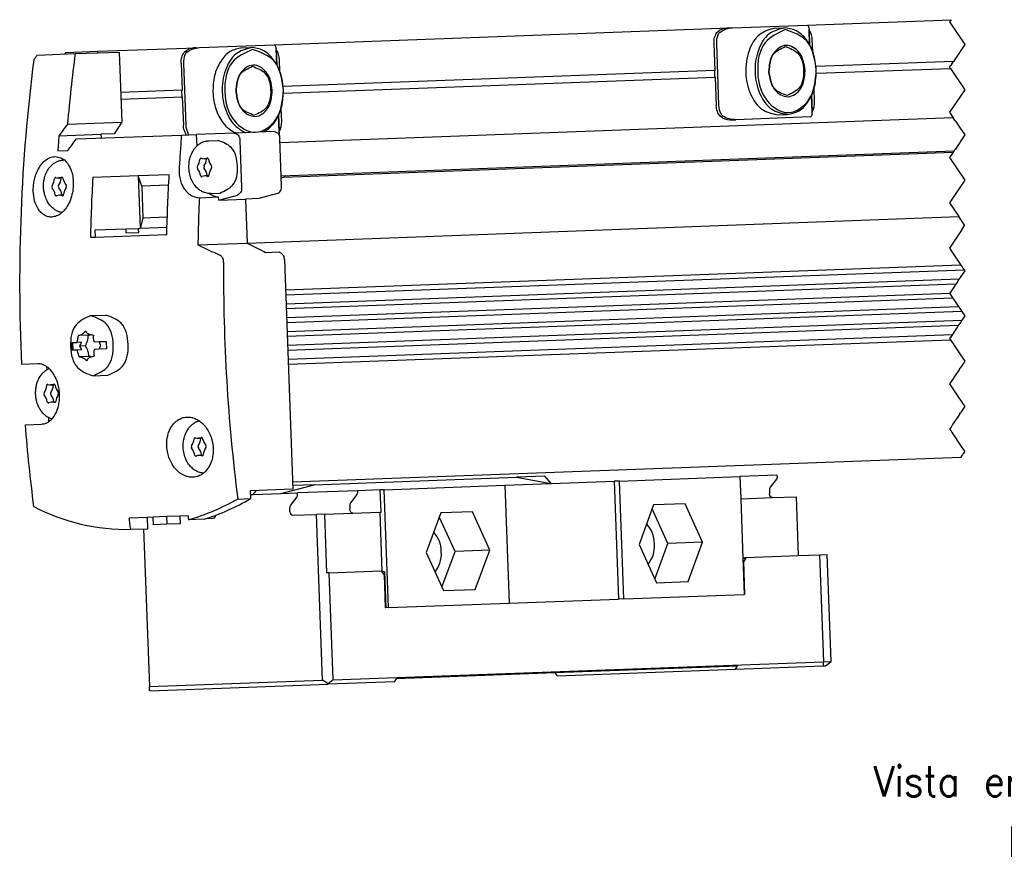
# Model space of a CAD drawing. Header units: millimetres. Extents: x -285 to 2369, y -217 to 203.
# Tile 7 of 20: x 27 to 92, y -117 to -62. Entities that reach past the tile are written whole.
import ezdxf

# ---------------------------------------------------------------- set-up
doc = ezdxf.new("R2010")
doc.units = ezdxf.units.MM
doc.linetypes.add('DOT_CENTER', pattern=[14, 12, -1, 0, -1])
doc.layers.add('1', color=7, linetype='Continuous')
doc.styles.add('CONVERTER_12', font='txt.shx', dxfattribs={"width": 0.9})

# ---------------------------------------------------------------- blocks, each defined once
blk = doc.blocks.new('Cabeza__34', base_point=(70.63, -212.21))
at = {"color": 7, "linetype": 'Continuous'}
for p, q in [((93.26, -184.89), (120.09, -183.89)), ((123.84, -183.76), (120.09, -183.89)), ((120.09, -183.89), (124.65, -184.71)), ((124.69, -184.72), (123.84, -183.76)), ((133.72, -184.39), (149.71, -183.8)), ((154.62, -183.62), (149.71, -183.8)), ((149.71, -183.8), (149.82, -186.74)), ((154.64, -183.94), (154.58, -184.13)), ((154.62, -183.62), (154.64, -183.94)), ((88.84, -186.03), (93.26, -184.89)), ((93.26, -184.89), (90.41, -184.99)), ((102.54, -185.55), (118.53, -184.95)), ((118.53, -184.95), (124.65, -184.71)), ((118.53, -184.95), (119.11, -200.59)), ((124.65, -184.71), (124.69, -184.72)), ((124.69, -184.72), (133.02, -184.42)), ((133.72, -184.39), (133.02, -184.42)), ((133.02, -184.42), (133.6, -200.05)), ((134.3, -200.03), (133.72, -184.39)), ((154.58, -184.13), (153.73, -185.22)), ((84.79, -186.2), (85.16, -186.19)), ((85.16, -186.19), (85.59, -185.67)), ((85.16, -186.19), (88.84, -186.03)), ((88.84, -186.03), (91.03, -185.97)), ((90.14, -187.58), (90.98, -186.49)), ((90.98, -186.49), (91.04, -186.3)), ((98.98, -185.68), (91.03, -185.97)), ((91.04, -186.3), (91.03, -185.97)), ((98.93, -186.19), (98.08, -187.28)), ((98.93, -186.19), (98.99, -186)), ((102.01, -185.56), (98.98, -185.68)), ((98.98, -185.68), (98.99, -186)), ((102.54, -185.55), (102.01, -185.56)), ((102.12, -188.51), (102.01, -185.56)), ((103.12, -201.18), (102.54, -185.55)), ((149.82, -186.74), (154.01, -186.59)), ((153.62, -185.61), (153.64, -186.1)), ((154.01, -186.59), (157.15, -186.47)), ((157.15, -186.47), (157.44, -194.27)), ((90.04, -188.46), (90.02, -187.96)), ((97.97, -187.67), (97.99, -188.16)), ((138.27, -187.57), (136.36, -192.8)), ((142.47, -187.42), (138.27, -187.57)), ((144.76, -192.49), (142.47, -187.42)), ((149.82, -186.74), (150.11, -194.64)), ((90.41, -188.94), (93.56, -188.83)), ((94.62, -188.79), (93.56, -188.83)), ((94.37, -210.81), (93.56, -188.83)), ((94.62, -188.79), (98.36, -188.65)), ((94.62, -188.79), (94.9, -196.58)), ((98.36, -188.65), (101.95, -188.52)), ((101.95, -188.52), (102.12, -188.51)), ((101.95, -188.52), (102.24, -196.41)), ((110.03, -188.63), (108.12, -193.86)), ((111.93, -193.72), (109.85, -189.12)), ((114.23, -188.48), (110.03, -188.63)), ((116.53, -193.55), (114.23, -188.48)), ((140.17, -192.66), (138.09, -188.06)), ((78.98, -189.37), (79.88, -189.33)), ((70.63, -190.73), (71.41, -211.66)), ((136.36, -192.8), (138.65, -197.87)), ((138.44, -197.4), (140.17, -192.66)), ((144.76, -192.49), (140.17, -192.66)), ((142.85, -197.71), (144.76, -192.49)), ((108.12, -193.86), (110.41, -198.93)), ((110.2, -198.45), (111.93, -193.72)), ((116.53, -193.55), (111.93, -193.72)), ((114.61, -198.77), (116.53, -193.55)), ((150.55, -194.52), (150.22, -195.03)), ((150.37, -194.53), (150.31, -194.63)), ((150.37, -194.53), (150.55, -194.52)), ((150.55, -194.52), (157.44, -194.27)), ((157.44, -194.27), (160.27, -194.16)), ((160.27, -194.16), (161.28, -194.12)), ((160.27, -194.16), (160.79, -208.35)), ((161.8, -208.31), (161.28, -194.12)), ((150.11, -194.64), (150.31, -194.63)), ((150.11, -194.64), (150.29, -199.43)), ((150.13, -195.04), (150.22, -195.03)), ((150.38, -199.43), (150.22, -195.03)), ((95.26, -196.57), (94.9, -196.58)), ((95.26, -196.57), (102.15, -196.32)), ((95.78, -210.76), (95.26, -196.57)), ((102.24, -196.41), (102.15, -196.32)), ((102.24, -196.41), (102.59, -196.4)), ((102.52, -196.8), (102.24, -196.41)), ((102.52, -196.8), (102.68, -201.2)), ((102.59, -196.4), (102.77, -201.2)), ((138.65, -197.87), (142.85, -197.71)), ((110.41, -198.93), (114.61, -198.77)), ((134.3, -200.03), (150.29, -199.43)), ((150.38, -199.43), (150.29, -199.43)), ((103.12, -201.18), (119.11, -200.59)), ((119.11, -200.59), (133.6, -200.05)), ((134.3, -200.03), (133.6, -200.05)), ((102.77, -201.2), (102.68, -201.2)), ((103.12, -201.18), (102.77, -201.2)), ((95.78, -210.76), (160.79, -208.35)), ((160.74, -208.91), (160.81, -208.85)), ((160.74, -208.91), (161.04, -208.89)), ((160.79, -208.35), (161.8, -208.31)), ((160.81, -208.85), (160.79, -208.35)), ((161.04, -208.89), (161.8, -208.31)), ((125.22, -209.82), (104.16, -210.6)), ((149.38, -208.93), (125.22, -209.82)), ((125.52, -210.21), (125.22, -209.82)), ((125.52, -210.21), (149.12, -209.34)), ((149.12, -209.34), (160.74, -208.91)), ((149.12, -209.34), (149.38, -208.93)), ((71.41, -211.66), (94.37, -210.81)), ((71.5, -212.21), (95.1, -211.34)), ((95.1, -211.29), (94.37, -210.81)), ((95.78, -210.76), (95.1, -211.29)), ((103.89, -211.01), (95.1, -211.34)), ((95.1, -211.29), (95.1, -211.34)), ((103.89, -211.01), (104.16, -210.6)), ((71.42, -212.16), (71.41, -211.66)), ((71.5, -212.21), (71.42, -212.16))]:
    blk.add_line(p, q, dxfattribs=at)
for centre in [(154.2, -185.57), (90.61, -187.92), (98.56, -187.63)]:
    blk.add_arc(centre, 0.587, 143.7921, 183.9547, dxfattribs=at)
for points, knots in [([(154.01, -186.59), (153.91, -186.55), (153.69, -186.47), (153.66, -186.23), (153.64, -186.1)], [0, 0, 0, 0, 0.290021, 0.6583884, 0.6583884, 0.6583884, 0.6583884]), ([(79.88, -189.33), (79.96, -189.3), (80.14, -189.23), (80.18, -189.04), (80.21, -188.93)], [0, 0, 0, 0, 0.2479221, 0.5512741, 0.5512741, 0.5512741, 0.5512741]), ([(90.04, -188.46), (90.06, -188.59), (90.1, -188.83), (90.32, -188.91), (90.41, -188.94)], [0, 0, 0, 0, 0.3683537, 0.6580818, 0.6580818, 0.6580818, 0.6580818]), ([(98.36, -188.65), (98.27, -188.61), (98.05, -188.53), (98.01, -188.29), (97.99, -188.16)], [0, 0, 0, 0, 0.2897282, 0.6580818, 0.6580818, 0.6580818, 0.6580818]), ([(137.56, -195.44), (137.8, -195.05), (138.32, -194.23), (138.45, -192.72), (138.2, -191.23), (137.63, -190.44), (137.36, -190.08)], [0, 0, 0, 0, 1.348382, 2.886782, 4.425182, 5.773564, 5.773564, 5.773564, 5.773564]), ([(109.3, -196.47), (109.54, -196.09), (110.05, -195.27), (110.18, -193.77), (109.94, -192.29), (109.38, -191.51), (109.11, -191.14)], [0, 0, 0, 0, 1.340218, 2.867363, 4.38823, 5.723882, 5.723882, 5.723882, 5.723882])]:
    blk.add_open_spline(points, degree=3, knots=knots, dxfattribs=at)
blk = doc.blocks.new('Regla_G-1640-VS4__35', base_point=(54.21, -190.8))
at = {"color": 7, "linetype": 'Continuous'}
for p, q in [((148.72, -124.29), (158.62, -123.93)), ((158.62, -123.93), (177.71, -123.22)), ((87.95, -126.55), (148.28, -124.31)), ((146.67, -124.9), (146.97, -124.67)), ((148.28, -124.31), (148.72, -124.29)), ((154.33, -124.34), (155.57, -124.29)), ((158.95, -126.56), (158.88, -124.46)), ((158.92, -124.62), (158.88, -124.46)), ((159, -126.64), (158.92, -124.62)), ((78.06, -126.91), (87.95, -126.55)), ((146.27, -126.39), (146.4, -129.94)), ((146.59, -126.37), (146.89, -134.57)), ((159.37, -127.45), (159.31, -125.9)), ((56.54, -127.91), (61.56, -127.72)), ((60.34, -127.57), (60.21, -127.77)), ((60.34, -127.57), (64.58, -127.41)), ((61.56, -127.72), (64.59, -127.61)), ((64.58, -127.41), (77.61, -126.93)), ((64.59, -127.61), (64.58, -127.41)), ((64.59, -127.61), (67.4, -127.51)), ((67.4, -127.51), (67.75, -136.8)), ((76.01, -127.52), (76.31, -127.29)), ((77.61, -126.93), (78.06, -126.91)), ((83.67, -126.95), (84.91, -126.91)), ((88.29, -129.18), (88.21, -127.08)), ((88.26, -127.24), (88.21, -127.08)), ((88.34, -129.26), (88.26, -127.24)), ((75.61, -129), (75.74, -132.56)), ((75.93, -128.99), (76.23, -137.19)), ((88.7, -130.07), (88.65, -128.52)), ((178.01, -128.77), (159.82, -129.44)), ((146.4, -129.94), (89.15, -132.06)), ((146.4, -129.94), (146.37, -129.99)), ((146.4, -130.78), (146.37, -129.99)), ((159.85, -130.33), (177.64, -129.67)), ((89.19, -132.95), (146.44, -130.82)), ((146.4, -130.78), (146.44, -130.82)), ((146.44, -130.82), (146.57, -134.58)), ((75.74, -132.56), (67.6, -132.86)), ((75.74, -132.56), (75.71, -132.61)), ((75.74, -133.39), (75.71, -132.61)), ((159.61, -134.1), (159.55, -132.35)), ((67.64, -133.74), (75.77, -133.44)), ((75.77, -133.44), (75.74, -133.39)), ((75.77, -133.44), (75.91, -137.2)), ((159.29, -135.57), (159.2, -133.27)), ((159.32, -135.4), (159.24, -133.19)), ((88.95, -136.72), (88.88, -134.97)), ((154.76, -135.83), (155.99, -135.78)), ((159.29, -135.57), (159.32, -135.4)), ((60.54, -137.07), (67.75, -136.8)), ((67.75, -136.8), (66.74, -138.34)), ((88.63, -138.19), (88.54, -135.89)), ((88.66, -138.02), (88.58, -135.81)), ((178, -136.22), (88.72, -139.53)), ((147.4, -136.24), (147.08, -136.03)), ((148.73, -136.5), (149.17, -136.48)), ((159.07, -136.12), (149.17, -136.48)), ((66.74, -138.34), (64.98, -138.4)), ((82.66, -138.25), (77.62, -138.44)), ((87.96, -138.05), (82.66, -138.25)), ((88.63, -138.19), (88.66, -138.02)), ((59.41, -138.61), (64.98, -138.4)), ((61.72, -139.03), (75.66, -138.51)), ((64.98, -138.4), (65, -138.9)), ((75.66, -138.51), (77.62, -138.44)), ((77.62, -138.44), (77.68, -139.99)), ((79.28, -139.27), (80.48, -139.23)), ((83.41, -139.22), (83.64, -145.47)), ((88.94, -145.27), (88.71, -139.03)), ((59.26, -140.62), (60.59, -140.57)), ((88.89, -143.93), (178.11, -140.62)), ((89.17, -144.09), (177.99, -140.8)), ((79.2, -141.61), (78.66, -141.65)), ((59.93, -144.17), (59.39, -144.21)), ((69.92, -143.92), (63.9, -144.15)), ((74.04, -143.77), (69.92, -143.92)), ((69.92, -143.92), (70.18, -150.92)), ((70.39, -145.29), (69.92, -143.92)), ((79.29, -143.94), (78.75, -143.94)), ((73.96, -145.16), (70.39, -145.29)), ((70.39, -145.29), (70.54, -149.52)), ((79.54, -146.27), (80.74, -146.22)), ((60.02, -146.49), (59.48, -146.49)), ((78.03, -146.82), (80.59, -146.72)), ((80.6, -147.15), (80.59, -146.72)), ((80.6, -147.15), (83.08, -146.48)), ((80.6, -147.15), (84.14, -147.02)), ((85.9, -146.95), (84.14, -147.02)), ((84.14, -147.02), (84.35, -152.83)), ((88.38, -146.28), (85.9, -146.95)), ((70.54, -149.52), (70.18, -150.92)), ((73.78, -149.4), (70.54, -149.52)), ((84.35, -152.83), (178.75, -149.33)), ((68.27, -150.99), (64.17, -151.14)), ((64.17, -151.14), (64.21, -152.04)), ((69.97, -150.93), (68.27, -150.99)), ((68.27, -150.99), (68.29, -151.49)), ((68.29, -151.49), (69.99, -151.43)), ((70.18, -150.92), (69.97, -150.93)), ((69.99, -151.43), (69.97, -150.93)), ((73.74, -150.79), (70.18, -150.92)), ((63.58, -152.07), (64.21, -152.04)), ((64.21, -152.04), (73.71, -151.69)), ((77.83, -153.07), (84.35, -152.83)), ((84.35, -152.83), (86.57, -153.97)), ((86.57, -153.97), (86.79, -154.08)), ((86.79, -154.08), (88.55, -154.02)), ((88.55, -154.02), (88.82, -154.15)), ((89.3, -155.07), (90.43, -185.49)), ((179.02, -155.75), (89.45, -159.07)), ((179.47, -156.41), (89.47, -159.75)), ((89.52, -160.9), (178.8, -157.59)), ((178.33, -158.29), (89.54, -161.58)), ((89.58, -162.73), (177.54, -159.47)), ((177.95, -160.14), (89.61, -163.41)), ((89.65, -164.56), (178.7, -161.26)), ((63.63, -162.45), (65.61, -162.38)), ((179.14, -161.93), (89.68, -165.24)), ((89.72, -166.39), (179.14, -163.08)), ((178.67, -163.78), (89.74, -167.08)), ((61.82, -166.02), (62.01, -165.11)), ((63.23, -165.06), (62.01, -165.11)), ((63.26, -165.07), (63.23, -165.06)), ((63.97, -165.04), (63.93, -165.04)), ((89.79, -168.23), (177.88, -164.96)), ((89.81, -168.91), (177.63, -165.65)), ((61.14, -166.05), (61.27, -166.04)), ((61.18, -167.05), (61.14, -166.05)), ((61.31, -167.04), (61.18, -167.05)), ((61.27, -166.04), (61.82, -166.02)), ((61.31, -167.04), (61.27, -166.04)), ((61.85, -167.02), (61.31, -167.04)), ((62.42, -166), (61.82, -166.02)), ((62.46, -167), (61.85, -167.02)), ((62.11, -167.91), (61.85, -167.02)), ((62.88, -166.48), (62.17, -166.51)), ((64.08, -165.94), (64.68, -165.91)), ((64.72, -166.91), (64.12, -166.94)), ((64.68, -165.91), (65.66, -165.88)), ((65.7, -166.88), (64.72, -166.91)), ((65.66, -165.88), (65.7, -166.88)), ((63.34, -167.87), (62.11, -167.91)), ((63.37, -167.87), (63.34, -167.87)), ((64.04, -167.84), (64.07, -167.84)), ((56.63, -168.85), (54.46, -168.93)), ((57.77, -169.2), (57.79, -169.64)), ((63.93, -170.45), (65.91, -170.37)), ((58.88, -171.63), (58.34, -171.65)), ((58.97, -173.92), (58.42, -173.93)), ((58.02, -175.98), (58.04, -176.54)), ((54.96, -176.92), (57.13, -176.84)), ((78.44, -178.69), (77.9, -178.71)), ((78.52, -180.98), (77.99, -181)), ((90.39, -184.49), (179.05, -181.21)), ((90.43, -185.49), (84.77, -185.7)), ((84.77, -185.7), (84.81, -186.72)), ((83.12, -186.78), (84.81, -186.72)), ((71.15, -189.21), (68.72, -189.3)), ((71.9, -189.18), (71.15, -189.21)), ((71.21, -190.71), (71.15, -189.21)), ((73.67, -189.11), (71.9, -189.18)), ((71.94, -190.18), (71.9, -189.18)), ((75.43, -189.05), (73.67, -189.11)), ((73.67, -189.11), (73.71, -190.11)), ((76.53, -189.01), (75.43, -189.05)), ((75.43, -189.05), (75.47, -190.05)), ((73.71, -190.11), (71.94, -190.18)), ((75.47, -190.05), (73.71, -190.11)), ((78.68, -189.46), (76.6, -189.54)), ((68.93, -190.79), (71.21, -190.71))]:
    blk.add_line(p, q, dxfattribs=at)
at = {"color": 2, "linetype": 'DOT_CENTER'}
for p, q in [((177.71, -123.22), (177.52, -123.5)), ((177.52, -123.5), (179.52, -126.5)), ((179.52, -126.5), (178.01, -128.77)), ((177.76, -129.15), (177.66, -129.3)), ((177.76, -129.15), (178.01, -128.77)), ((177.52, -129.5), (177.66, -129.3)), ((177.64, -129.67), (177.52, -129.5)), ((177.64, -129.67), (179.52, -132.5)), ((179.52, -132.5), (177.52, -135.5)), ((177.52, -135.5), (178, -136.22)), ((178.33, -136.71), (178, -136.22)), ((178.33, -136.71), (178.83, -137.46)), ((178.83, -137.46), (179.52, -138.5)), ((179.52, -138.5), (178.25, -140.41)), ((177.99, -140.8), (177.52, -141.5)), ((177.99, -140.8), (178.06, -140.69)), ((178.11, -140.62), (178.06, -140.69)), ((178.11, -140.62), (178.25, -140.41)), ((177.52, -141.5), (179.52, -144.5)), ((179.52, -144.5), (177.52, -147.5)), ((177.52, -147.5), (178.75, -149.33)), ((179.52, -150.5), (178.75, -149.33)), ((179.19, -151.01), (177.52, -153.5)), ((179.19, -151.01), (179.5, -150.53)), ((179.5, -150.53), (179.52, -150.5)), ((177.52, -153.5), (179.02, -155.75)), ((179.52, -156.5), (178.8, -157.59)), ((179.02, -155.75), (179.2, -156.01)), ((179.2, -156.01), (179.29, -156.15)), ((179.29, -156.15), (179.47, -156.41)), ((179.47, -156.41), (179.52, -156.5)), ((178.61, -157.87), (178.52, -158.01)), ((178.8, -157.59), (178.61, -157.87)), ((178.33, -158.29), (177.54, -159.47)), ((178.52, -158.01), (178.33, -158.29)), ((177.54, -159.47), (177.52, -159.5)), ((177.52, -159.5), (177.68, -159.74)), ((177.68, -159.74), (177.77, -159.87)), ((177.77, -159.87), (177.95, -160.14)), ((177.95, -160.14), (178.47, -160.92)), ((178.47, -160.92), (178.7, -161.26)), ((178.7, -161.26), (178.87, -161.53)), ((178.87, -161.53), (178.97, -161.66)), ((178.97, -161.66), (179.14, -161.93)), ((179.14, -163.08), (178.95, -163.36)), ((179.14, -161.93), (179.52, -162.5)), ((179.52, -162.5), (179.14, -163.08)), ((178.35, -164.26), (177.88, -164.96)), ((178.57, -163.93), (178.35, -164.26)), ((178.62, -163.86), (178.57, -163.93)), ((178.67, -163.78), (178.62, -163.86)), ((178.78, -163.61), (178.67, -163.78)), ((178.86, -163.5), (178.78, -163.61)), ((178.95, -163.36), (178.86, -163.5)), ((177.6, -165.38), (177.52, -165.5)), ((177.52, -165.5), (177.63, -165.65)), ((177.63, -165.34), (177.6, -165.38)), ((177.7, -165.24), (177.63, -165.34)), ((177.63, -165.65), (178.34, -166.72)), ((177.88, -164.96), (177.7, -165.24)), ((178.34, -166.72), (179.15, -167.94)), ((179.15, -167.94), (179.52, -168.5)), ((178.82, -169.56), (178.17, -170.53)), ((178.82, -169.56), (178.91, -169.42)), ((179.52, -168.5), (178.91, -169.42)), ((178.03, -170.74), (177.52, -171.5)), ((178.17, -170.53), (178.03, -170.74)), ((177.52, -171.5), (178.67, -173.22)), ((178.67, -173.22), (179.15, -173.94)), ((179.15, -173.94), (179.5, -174.47)), ((179.24, -174.93), (179.22, -174.95)), ((179.52, -174.5), (179.24, -174.93)), ((179.5, -174.47), (179.52, -174.5)), ((178.81, -175.58), (177.92, -176.9)), ((178.81, -175.58), (178.96, -175.35)), ((179.22, -174.95), (178.96, -175.35)), ((177.7, -177.24), (177.52, -177.5)), ((177.52, -177.5), (177.54, -177.53)), ((177.54, -177.53), (177.56, -177.56)), ((177.56, -177.56), (177.72, -177.78)), ((177.92, -176.9), (177.7, -177.24)), ((177.72, -177.78), (177.77, -177.88)), ((177.77, -177.88), (177.81, -177.93)), ((177.81, -177.93), (177.95, -178.14)), ((177.95, -178.14), (178.96, -179.66)), ((178.96, -179.66), (179.45, -180.39)), ((179.05, -181.21), (179.19, -181)), ((179.19, -181), (179.29, -180.85)), ((179.46, -180.59), (179.29, -180.85)), ((179.45, -180.39), (179.52, -180.5)), ((179.52, -180.5), (179.46, -180.59))]:
    blk.add_line(p, q, dxfattribs=at)
at = {"color": 7, "linetype": 'Continuous'}
for centre, radius, start, end in [((149.18, -126.25), 2.6, 157.5216, 182.6523), ((147.66, -125.62), 0.945, 129.6652, 157.4362), ((148.37, -127.21), 2.9, 91.7645, 118.765), ((156.8, -125.95), 2.5, 1.1876, 32.1591), ((78.52, -128.87), 2.6, 157.5216, 182.6523), ((76.99, -128.24), 0.945, 129.6652, 157.4362), ((77.71, -129.83), 2.9, 91.9603, 118.7631), ((86.14, -128.57), 2.5, 1.1876, 32.1591), ((287.63, -158.05), 233.43, 172.7349, 182.6732), ((157.11, -134.23), 2.5, 332.0854, 3.057), ((149.49, -134.5), 2.6, 181.5922, 206.7229), ((148.01, -135.24), 0.946, 206.8246, 234.5632), ((86.45, -136.85), 2.5, 332.0854, 3.057), ((148.61, -133.6), 2.9, 245.4796, 272.48), ((78.83, -137.11), 2.6, 181.5922, 206.723), ((77.35, -137.86), 0.946, 206.8246, 220.7392), ((76.01, -141.51), 2.11, 326.1626, 353.6683), ((78.63, -140.69), 0.967, 248.8033, 271.9016), ((76.89, -141.48), 2.11, 326.1626, 353.6682), ((78.62, -140.69), 0.968, 272.3505, 295.4333), ((81.3, -141.31), 2.11, 190.5761, 218.0854), ((77.96, -142.82), 0.242, 145.179, 219.0656), ((76.11, -144.28), 2.11, 10.5761, 38.0854), ((78.85, -142.79), 0.242, 145.179, 219.0656), ((77, -144.24), 2.11, 10.5761, 38.0854), ((81.4, -144.08), 2.11, 146.1626, 173.6682), ((79.45, -142.77), 0.242, 325.179, 39.0656), ((56.74, -144.07), 2.11, 326.1626, 353.6682), ((59.36, -143.24), 0.968, 248.8212, 271.8837), ((57.62, -144.03), 2.11, 326.1626, 353.6682), ((59.35, -143.25), 0.967, 272.3309, 295.4528), ((62.02, -143.87), 2.11, 190.5761, 218.0854), ((78.79, -144.9), 0.967, 92.3309, 115.4528), ((78.78, -144.9), 0.968, 68.8212, 91.8837), ((58.69, -145.38), 0.242, 145.179, 219.0656), ((56.84, -146.83), 2.11, 10.5761, 38.0854), ((59.57, -145.35), 0.242, 145.179, 219.0656), ((57.73, -146.8), 2.11, 10.5761, 38.0854), ((62.13, -146.64), 2.11, 146.1626, 173.6682), ((60.18, -145.32), 0.242, 325.179, 39.0656), ((59.52, -147.46), 0.968, 92.3505, 115.4333), ((59.51, -147.46), 0.967, 68.8033, 91.9016), ((316.28, -157.1), 235.04, 179.5779, 187.2561), ((65.54, -165.3), 1.59, 170.4782, 203.5475), ((60.64, -165.44), 1.86, 324.9691, 342.5138), ((60.73, -167.69), 1.86, 21.7308, 39.2754), ((65.62, -167.46), 1.59, 160.6971, 193.7664), ((66.42, -165.22), 1.86, 201.7308, 219.2754), ((66.5, -167.47), 1.86, 144.9691, 162.5138), ((55.69, -171.51), 2.11, 326.1626, 353.6683), ((58.31, -170.68), 0.967, 248.8033, 271.9016), ((56.57, -171.47), 2.11, 326.1626, 353.6682), ((58.3, -170.68), 0.968, 272.3505, 295.4333), ((60.97, -171.31), 2.11, 190.5761, 218.0854), ((57.64, -172.82), 0.242, 145.179, 219.0656), ((55.79, -174.27), 2.11, 10.5761, 38.0854), ((58.52, -172.79), 0.242, 145.179, 219.0656), ((56.67, -174.24), 2.11, 10.5761, 38.0854), ((61.08, -174.08), 2.11, 146.1626, 173.6682), ((59.12, -172.76), 0.242, 325.179, 39.0656), ((58.46, -174.9), 0.968, 92.3505, 115.4333), ((58.46, -174.9), 0.967, 68.8033, 91.9016), ((75.25, -178.57), 2.11, 326.1626, 353.6682), ((77.87, -177.75), 0.968, 248.8212, 271.8838), ((76.13, -178.54), 2.11, 326.1626, 353.6682), ((77.86, -177.75), 0.967, 272.3309, 295.4528), ((80.54, -178.37), 2.11, 190.5761, 218.0854), ((77.2, -179.88), 0.242, 145.179, 219.0656), ((75.35, -181.34), 2.11, 10.5761, 38.0854), ((78.09, -179.85), 0.242, 145.179, 219.0656), ((76.24, -181.3), 2.11, 10.5761, 38.0854), ((80.64, -181.14), 2.11, 146.1626, 173.6683), ((78.69, -179.83), 0.242, 325.179, 39.0656), ((78.03, -181.96), 0.968, 92.3505, 115.4333), ((78.02, -181.96), 0.967, 68.8033, 91.9016), ((68.35, -164.37), 26.43, 242.3663, 271.2611), ((66.64, -156.93), 34.1, 286.9956, 298.9074), ((69.73, -161.23), 29.62, 287.5875, 300.6203)]:
    blk.add_arc(centre, radius, start, end, dxfattribs=at)
for points, knots in [([(158.62, -123.93), (158.65, -123.94), (158.74, -123.99), (158.81, -124.2), (158.85, -124.36), (158.88, -124.46)], [0, 0, 0, 0, 0.104608, 0.3032688, 0.611359, 0.611359, 0.611359, 0.611359]), ([(146.27, -126.39), (146.28, -126.11), (146.29, -125.58), (146.55, -125.12), (146.67, -124.9)], [0, 0, 0, 0, 0.812265, 1.560708, 1.560708, 1.560708, 1.560708]), ([(147.05, -124.9), (147.31, -124.73), (147.81, -124.39), (148.42, -124.33), (148.72, -124.29)], [0, 0, 0, 0, 0.896215, 1.797932, 1.797932, 1.797932, 1.797932]), ([(154.33, -124.34), (153.61, -124.54), (152.04, -125), (150.71, -127.43), (150.31, -130.24), (150.91, -133.01), (152.42, -135.33), (154.02, -135.67), (154.76, -135.83)], [0, 0, 0, 0, 2.173993, 4.751598, 7.677734, 10.60387, 13.181475, 15.355469, 15.355469, 15.355469, 15.355469]), ([(155.57, -124.29), (154.85, -124.5), (153.27, -124.95), (151.94, -127.38), (151.54, -130.19), (152.15, -132.97), (153.66, -135.29), (155.26, -135.63), (155.99, -135.78)], [0, 0, 0, 0, 2.173993, 4.751598, 7.677734, 10.60387, 13.181475, 15.355469, 15.355469, 15.355469, 15.355469]), ([(155.75, -124.53), (154.73, -125), (152.42, -126.05), (151.79, -130.26), (152.72, -133.99), (156.18, -136.26), (159.55, -133.75), (159.74, -131.27), (159.84, -129.89)], [0, 0, 0, 0, 3.18701, 7.2389, 11.290791, 14.477801, 17.664811, 21.716701, 21.716701, 21.716701, 21.716701]), ([(159.84, -129.89), (159.76, -129.14), (159.59, -127.71), (158.65, -125.88), (157.27, -124.53), (156.11, -124.37), (155.57, -124.29)], [0, 0, 0, 0, 2.222084, 4.285251, 6.100056, 7.716385, 7.716385, 7.716385, 7.716385]), ([(159.84, -129.89), (159.63, -128.42), (159.25, -125.81), (156.82, -124.92), (155.75, -124.53)], [0, 0, 0, 0, 4.051891, 7.2389, 7.2389, 7.2389, 7.2389]), ([(87.95, -126.55), (87.98, -126.56), (88.08, -126.61), (88.14, -126.82), (88.19, -126.98), (88.21, -127.08)], [0, 0, 0, 0, 0.104608, 0.3032687, 0.6113588, 0.6113588, 0.6113588, 0.6113588]), ([(158.36, -129.94), (158.23, -129.09), (158, -127.57), (155.82, -126.18), (153.74, -127.73), (153.62, -129.26), (153.56, -130.12)], [0, 0, 0, 0, 2.504805, 4.474957, 6.445108, 8.949913, 8.949913, 8.949913, 8.949913]), ([(56.54, -127.91), (56.46, -128.01), (56.31, -128.22), (56.16, -128.42), (56.08, -128.53)], [0, 0, 0, 0, 0.3847803, 0.7691619, 0.7691619, 0.7691619, 0.7691619]), ([(61.56, -127.72), (61.37, -129.28), (60.98, -132.39), (60.69, -135.51), (60.54, -137.07)], [0, 0, 0, 0, 4.693103, 9.399741, 9.399741, 9.399741, 9.399741]), ([(75.61, -129), (75.62, -128.73), (75.63, -128.2), (75.89, -127.74), (76.01, -127.52)], [0, 0, 0, 0, 0.812265, 1.560708, 1.560708, 1.560708, 1.560708]), ([(76.39, -127.51), (76.64, -127.35), (77.15, -127.01), (77.76, -126.95), (78.06, -126.91)], [0, 0, 0, 0, 0.893982, 1.798175, 1.798175, 1.798175, 1.798175]), ([(83.67, -126.95), (83.13, -127.07), (81.99, -127.32), (80.72, -128.77), (79.91, -130.66), (79.85, -132.1), (79.82, -132.85)], [0, 0, 0, 0, 1.616329, 3.431134, 5.494301, 7.716385, 7.716385, 7.716385, 7.716385]), ([(84.91, -126.91), (84.19, -127.12), (82.61, -127.57), (81.28, -130), (80.88, -132.8), (81.45, -135.39), (82.6, -137.31), (83.65, -137.91), (84.14, -138.2)], [0, 0, 0, 0, 2.173993, 4.751598, 7.677734, 10.60387, 12.520976, 14.1845, 14.1845, 14.1845, 14.1845]), ([(85.09, -127.15), (84.07, -127.62), (81.76, -128.67), (81.13, -132.88), (82.05, -136.6), (85.51, -138.87), (88.88, -136.37), (89.08, -133.89), (89.18, -132.5)], [0, 0, 0, 0, 3.18701, 7.2389, 11.290791, 14.477801, 17.664811, 21.716701, 21.716701, 21.716701, 21.716701]), ([(89.18, -132.5), (89.1, -131.76), (88.93, -130.33), (87.98, -128.5), (86.61, -127.15), (85.45, -126.98), (84.91, -126.91)], [0, 0, 0, 0, 2.222084, 4.285251, 6.100056, 7.716385, 7.716385, 7.716385, 7.716385]), ([(89.18, -132.5), (88.97, -131.04), (88.59, -128.43), (86.16, -127.54), (85.09, -127.15)], [0, 0, 0, 0, 4.051891, 7.2389, 7.2389, 7.2389, 7.2389]), ([(153.56, -130.12), (153.62, -129.25), (153.73, -127.69), (155.12, -127.06), (155.73, -126.79)], [0, 0, 0, 0, 2.394299, 4.277532, 4.277532, 4.277532, 4.277532]), ([(155.73, -126.79), (156.35, -127.02), (157.76, -127.54), (158.31, -129.94), (157.94, -132.37), (156.58, -133), (155.97, -133.28)], [0, 0, 0, 0, 1.883233, 4.277532, 6.671831, 8.555064, 8.555064, 8.555064, 8.555064]), ([(87.7, -132.56), (87.57, -131.71), (87.33, -130.19), (85.15, -128.8), (83.08, -130.35), (82.96, -131.88), (82.89, -132.74)], [0, 0, 0, 0, 2.504805, 4.474957, 6.445108, 8.949913, 8.949913, 8.949913, 8.949913]), ([(82.89, -132.74), (82.96, -131.87), (83.07, -130.31), (84.46, -129.68), (85.07, -129.4)], [0, 0, 0, 0, 2.394299, 4.277532, 4.277532, 4.277532, 4.277532]), ([(85.07, -129.4), (85.69, -129.64), (87.1, -130.16), (87.65, -132.56), (87.28, -134.99), (85.91, -135.62), (85.31, -135.9)], [0, 0, 0, 0, 1.883233, 4.277532, 6.671831, 8.555064, 8.555064, 8.555064, 8.555064]), ([(153.56, -130.12), (153.69, -130.97), (153.92, -132.49), (156.1, -133.88), (158.17, -132.33), (158.29, -130.8), (158.36, -129.94)], [0, 0, 0, 0, 2.504805, 4.474957, 6.445108, 8.949913, 8.949913, 8.949913, 8.949913]), ([(155.97, -133.28), (155.34, -133.05), (153.91, -132.52), (153.68, -130.98), (153.56, -130.12)], [0, 0, 0, 0, 1.883233, 4.277532, 4.277532, 4.277532, 4.277532]), ([(155.99, -135.78), (156.53, -135.67), (157.68, -135.42), (158.95, -133.97), (159.76, -132.07), (159.81, -130.63), (159.84, -129.89)], [0, 0, 0, 0, 1.616329, 3.431134, 5.494301, 7.716385, 7.716385, 7.716385, 7.716385]), ([(79.82, -132.85), (79.9, -133.59), (80.07, -135.02), (80.93, -136.67), (81.91, -137.74), (82.58, -138.08), (82.9, -138.24)], [0, 0, 0, 0, 2.222084, 4.285251, 5.456489, 6.523655, 6.523655, 6.523655, 6.523655]), ([(82.89, -132.74), (83.02, -133.59), (83.26, -135.1), (85.44, -136.49), (87.51, -134.95), (87.63, -133.42), (87.7, -132.56)], [0, 0, 0, 0, 2.504805, 4.474957, 6.445108, 8.949913, 8.949913, 8.949913, 8.949913]), ([(85.31, -135.9), (84.68, -135.67), (83.25, -135.14), (83.02, -133.6), (82.89, -132.74)], [0, 0, 0, 0, 1.883233, 4.277532, 4.277532, 4.277532, 4.277532]), ([(86.51, -138.11), (86.81, -137.92), (87.46, -137.54), (88.36, -136.39), (89.1, -134.69), (89.15, -133.25), (89.18, -132.5)], [0, 0, 0, 0, 1.067167, 2.238404, 4.301572, 6.523655, 6.523655, 6.523655, 6.523655]), ([(147.08, -136.03), (146.95, -135.82), (146.66, -135.38), (146.6, -134.85), (146.57, -134.58)], [0, 0, 0, 0, 0.748443, 1.560707, 1.560707, 1.560707, 1.560707]), ([(159.29, -135.57), (159.27, -135.67), (159.24, -135.83), (159.19, -136.04), (159.1, -136.1), (159.07, -136.12)], [0, 0, 0, 0, 0.3080902, 0.506751, 0.611359, 0.611359, 0.611359, 0.611359]), ([(60.54, -137.07), (60.35, -137.32), (59.98, -137.84), (59.6, -138.35), (59.41, -138.61)], [0, 0, 0, 0, 0.957017, 1.911537, 1.911537, 1.911537, 1.911537]), ([(149.17, -136.48), (148.87, -136.47), (148.26, -136.45), (147.73, -136.16), (147.46, -136.01)], [0, 0, 0, 0, 0.901717, 1.797932, 1.797932, 1.797932, 1.797932]), ([(76.3, -138.49), (76.2, -138.29), (75.98, -137.89), (75.93, -137.43), (75.91, -137.2)], [0, 0, 0, 0, 0.655889, 1.356471, 1.356471, 1.356471, 1.356471]), ([(82.66, -138.25), (82.86, -138.32), (83.3, -138.48), (83.37, -138.96), (83.41, -139.22)], [0, 0, 0, 0, 0.579456, 1.316164, 1.316164, 1.316164, 1.316164]), ([(87.96, -138.05), (88.16, -138.12), (88.6, -138.29), (88.67, -138.76), (88.71, -139.03)], [0, 0, 0, 0, 0.579456, 1.316164, 1.316164, 1.316164, 1.316164]), ([(88.63, -138.19), (88.62, -138.24), (88.6, -138.34), (88.58, -138.44), (88.57, -138.48)], [0, 0, 0, 0, 0.1608126, 0.2968267, 0.2968267, 0.2968267, 0.2968267]), ([(59.41, -138.61), (59.39, -138.94), (59.33, -139.61), (59.28, -140.28), (59.26, -140.62)], [0, 0, 0, 0, 1.00638, 2.013249, 2.013249, 2.013249, 2.013249]), ([(60.59, -140.57), (60.78, -140.31), (61.15, -139.8), (61.53, -139.28), (61.72, -139.03)], [0, 0, 0, 0, 0.953999, 1.910486, 1.910486, 1.910486, 1.910486]), ([(75.66, -138.51), (75.6, -139.24), (75.49, -140.71), (75.4, -142.18), (75.35, -142.92)], [0, 0, 0, 0, 2.209551, 4.421317, 4.421317, 4.421317, 4.421317]), ([(79.54, -146.27), (79.38, -146.26), (79.1, -146.26), (78.7, -146.15), (78.32, -145.98), (77.87, -145.68), (77.4, -145.19), (77.03, -144.56), (76.75, -143.78), (76.61, -142.87), (76.68, -141.95), (76.9, -141.16), (77.22, -140.5), (77.63, -140.01), (78.05, -139.67), (78.42, -139.46), (78.84, -139.31), (79.12, -139.29), (79.28, -139.27)], [0, 0, 0, 0, 0.48128, 0.847285, 1.222006, 1.719121, 2.46551, 3.250449, 3.885284, 4.938492, 5.991717, 6.626563, 7.41151, 8.157911, 8.54197, 9.02975, 9.39576, 9.877043, 9.877043, 9.877043, 9.877043]), ([(80.74, -146.22), (81.39, -145.92), (82.87, -145.25), (83.26, -142.63), (82.67, -140.04), (81.15, -139.48), (80.48, -139.23)], [0, 0, 0, 0, 2.028105, 4.606619, 7.185159, 9.213177, 9.213177, 9.213177, 9.213177]), ([(58.45, -149.39), (58.28, -149.38), (57.94, -149.37), (57.45, -149.15), (57, -148.79), (56.52, -148.16), (56.13, -147.2), (55.99, -146.16), (56.02, -145.27), (56.11, -144.58), (56.29, -143.91), (56.57, -143.2), (56.98, -142.5), (57.54, -141.9), (58.18, -141.47), (58.65, -141.4), (58.87, -141.37)], [0, 0, 0, 0, 0.49567, 1.017881, 1.587822, 2.203841, 3.369825, 4.649934, 5.328386, 6.024899, 6.731746, 7.423933, 8.313482, 9.135784, 9.880381, 10.54896, 10.54896, 10.54896, 10.54896]), ([(59.81, -148.79), (59.74, -148.78), (59.61, -148.75), (59.37, -148.68), (59.05, -148.54), (58.71, -148.31), (58.37, -148.01), (58.05, -147.62), (57.73, -147.06), (57.51, -146.43), (57.4, -145.88), (57.36, -145.31), (57.38, -144.74), (57.49, -144.18), (57.67, -143.63), (57.95, -143.06), (58.39, -142.53), (58.81, -142.2), (59.22, -141.99), (59.61, -141.86), (59.89, -141.84), (60.01, -141.83)], [0, 0, 0, 0, 0.212425, 0.389383, 0.764101, 1.261212, 1.605278, 2.120442, 2.794294, 3.513866, 4.094695, 4.483995, 5.228228, 5.80307, 6.173769, 6.958719, 7.705122, 8.20225, 8.576979, 9.061319, 9.424286, 9.424286, 9.424286, 9.424286]), ([(58.87, -141.37), (59.24, -141.43), (59.98, -141.55), (60.64, -142.34), (61.01, -143.09), (61.23, -143.84), (61.34, -144.72), (61.3, -145.69), (61.1, -146.65), (60.77, -147.53), (60.31, -148.29), (59.76, -148.88), (59.13, -149.29), (58.67, -149.36), (58.45, -149.39)], [0, 0, 0, 0, 1.067762, 2.211903, 2.872227, 3.589202, 4.539804, 5.525658, 6.502973, 7.443252, 8.344838, 9.150404, 9.865646, 10.531155, 10.531155, 10.531155, 10.531155]), ([(59.99, -141.72), (59.96, -141.74), (59.91, -141.78), (59.85, -141.82), (59.81, -141.83)], [0, 0, 0, 0, 0.1006748, 0.2124051, 0.2124051, 0.2124051, 0.2124051]), ([(78.24, -141.58), (78.21, -141.6), (78.14, -141.62), (78.12, -141.7), (78.11, -141.74)], [0, 0, 0, 0, 0.0978763, 0.219549, 0.219549, 0.219549, 0.219549]), ([(78.99, -141.71), (78.99, -141.7), (79, -141.67), (79.01, -141.65), (79.01, -141.64)], [0, 0, 0, 0, 0.04421708, 0.0700247, 0.0700247, 0.0700247, 0.0700247]), ([(79.22, -141.7), (79.21, -141.66), (79.19, -141.58), (79.11, -141.56), (79.08, -141.55)], [0, 0, 0, 0, 0.1216426, 0.2194993, 0.2194993, 0.2194993, 0.2194993]), ([(75.35, -142.92), (75.34, -143.13), (75.33, -143.62), (75.44, -144.34), (75.68, -145.05), (76.02, -145.67), (76.44, -146.15), (76.93, -146.51), (77.44, -146.75), (77.83, -146.79), (78.03, -146.82)], [0, 0, 0, 0, 0.622357, 1.473968, 2.175241, 2.84303, 3.583857, 4.083939, 4.66959, 5.249837, 5.249837, 5.249837, 5.249837]), ([(58.97, -144.14), (58.94, -144.15), (58.86, -144.18), (58.85, -144.26), (58.84, -144.3)], [0, 0, 0, 0, 0.0978763, 0.2195488, 0.2195488, 0.2195488, 0.2195488]), ([(59.72, -144.27), (59.72, -144.25), (59.73, -144.23), (59.73, -144.21), (59.74, -144.2)], [0, 0, 0, 0, 0.04421708, 0.0700247, 0.0700247, 0.0700247, 0.0700247]), ([(59.95, -144.26), (59.94, -144.22), (59.91, -144.14), (59.84, -144.12), (59.81, -144.11)], [0, 0, 0, 0, 0.1216426, 0.2194993, 0.2194993, 0.2194993, 0.2194993]), ([(63.9, -144.15), (63.83, -145.47), (63.69, -148.1), (63.62, -150.74), (63.58, -152.07)], [0, 0, 0, 0, 3.959474, 7.924065, 7.924065, 7.924065, 7.924065]), ([(73.71, -151.69), (73.75, -150.37), (73.82, -147.73), (73.97, -145.09), (74.04, -143.77)], [0, 0, 0, 0, 3.96465, 7.924164, 7.924164, 7.924164, 7.924164]), ([(78.19, -143.89), (78.2, -143.93), (78.22, -144.01), (78.3, -144.03), (78.33, -144.04)], [0, 0, 0, 0, 0.1216426, 0.2194993, 0.2194993, 0.2194993, 0.2194993]), ([(79.09, -143.92), (79.09, -143.91), (79.08, -143.89), (79.08, -143.87), (79.07, -143.86)], [0, 0, 0, 0, 0.02572458, 0.06979598, 0.06979598, 0.06979598, 0.06979598]), ([(79.17, -144.01), (79.2, -143.99), (79.28, -143.97), (79.29, -143.89), (79.3, -143.85)], [0, 0, 0, 0, 0.0978763, 0.2195488, 0.2195488, 0.2195488, 0.2195488]), ([(88.9, -144.17), (89, -144.15), (89.2, -144.1), (89.36, -143.97), (89.45, -143.9)], [0, 0, 0, 0, 0.3009747, 0.6176346, 0.6176346, 0.6176346, 0.6176346]), ([(83.64, -145.47), (83.62, -145.71), (83.6, -146.14), (83.24, -146.37), (83.08, -146.48)], [0, 0, 0, 0, 0.669052, 1.212724, 1.212724, 1.212724, 1.212724]), ([(88.38, -146.28), (88.54, -146.18), (88.9, -145.94), (88.92, -145.51), (88.94, -145.27)], [0, 0, 0, 0, 0.543672, 1.212724, 1.212724, 1.212724, 1.212724]), ([(58.92, -146.45), (58.93, -146.49), (58.95, -146.56), (59.03, -146.58), (59.06, -146.59)], [0, 0, 0, 0, 0.1216426, 0.2194993, 0.2194993, 0.2194993, 0.2194993]), ([(59.82, -146.48), (59.82, -146.47), (59.81, -146.45), (59.8, -146.43), (59.8, -146.41)], [0, 0, 0, 0, 0.02572458, 0.06979598, 0.06979598, 0.06979598, 0.06979598]), ([(59.9, -146.56), (59.93, -146.55), (60, -146.52), (60.02, -146.45), (60.03, -146.4)], [0, 0, 0, 0, 0.0978763, 0.2195489, 0.2195489, 0.2195489, 0.2195489]), ([(78.03, -146.82), (77.98, -147.86), (77.9, -149.94), (77.86, -152.03), (77.83, -153.07)], [0, 0, 0, 0, 3.127229, 6.257261, 6.257261, 6.257261, 6.257261]), ([(79.36, -146.27), (79.55, -146.39), (79.93, -146.63), (80.37, -146.69), (80.59, -146.72)], [0, 0, 0, 0, 0.667734, 1.318346, 1.318346, 1.318346, 1.318346]), ([(77.83, -153.07), (78.32, -153.3), (79.29, -153.77), (80.26, -154.22), (80.75, -154.45)], [0, 0, 0, 0, 1.607128, 3.228165, 3.228165, 3.228165, 3.228165]), ([(81.24, -155.36), (81.24, -155.27), (81.23, -155.07), (81.13, -154.81), (80.99, -154.62), (80.86, -154.51), (80.78, -154.47), (80.75, -154.45)], [0, 0, 0, 0, 0.294596, 0.57715, 0.820429, 0.994028, 1.089487, 1.089487, 1.089487, 1.089487]), ([(88.82, -154.15), (88.95, -154.26), (89.23, -154.5), (89.27, -154.87), (89.3, -155.07)], [0, 0, 0, 0, 0.490016, 1.064548, 1.064548, 1.064548, 1.064548]), ([(63.63, -162.45), (62.89, -162.79), (61.21, -163.57), (60.75, -166.56), (61.43, -169.51), (63.17, -170.16), (63.93, -170.45)], [0, 0, 0, 0, 2.317825, 5.264655, 8.211484, 10.52931, 10.52931, 10.52931, 10.52931]), ([(63.93, -170.45), (64.67, -170.1), (66.36, -169.33), (66.81, -166.34), (66.14, -163.38), (64.4, -162.74), (63.63, -162.45)], [0, 0, 0, 0, 2.317825, 5.264655, 8.211484, 10.52931, 10.52931, 10.52931, 10.52931]), ([(65.91, -170.37), (66.65, -170.03), (68.34, -169.26), (68.79, -166.26), (68.12, -163.31), (66.38, -162.66), (65.61, -162.38)], [0, 0, 0, 0, 2.31817, 5.265437, 8.212629, 10.530541, 10.530541, 10.530541, 10.530541]), ([(62.96, -164.49), (62.89, -164.57), (62.74, -164.73), (62.5, -164.93), (62.25, -165.08), (62.08, -165.1), (62.01, -165.11)], [0, 0, 0, 0, 0.296371, 0.664403, 0.934289, 1.159017, 1.159017, 1.159017, 1.159017]), ([(63.93, -165.04), (63.84, -165.04), (63.64, -165.04), (63.34, -164.93), (63.09, -164.73), (63, -164.56), (62.96, -164.49)], [0, 0, 0, 0, 0.258602, 0.605636, 0.944695, 1.182304, 1.182304, 1.182304, 1.182304]), ([(63.23, -165.06), (63.23, -165.33), (63.23, -165.83), (62.99, -166.27), (62.88, -166.48)], [0, 0, 0, 0, 0.771672, 1.482526, 1.482526, 1.482526, 1.482526]), ([(63.26, -165.07), (63.32, -165.06), (63.42, -165.05), (63.52, -165.02), (63.57, -165)], [0, 0, 0, 0, 0.1578362, 0.3164884, 0.3164884, 0.3164884, 0.3164884]), ([(62.88, -166.48), (63.01, -166.68), (63.28, -167.11), (63.32, -167.61), (63.34, -167.87)], [0, 0, 0, 0, 0.710854, 1.482526, 1.482526, 1.482526, 1.482526]), ([(62.11, -167.91), (62.17, -167.92), (62.34, -167.93), (62.57, -168.03), (62.84, -168.21), (63, -168.36), (63.1, -168.46)], [0, 0, 0, 0, 0.180491, 0.493945, 0.75002, 1.157338, 1.157338, 1.157338, 1.157338]), ([(63.1, -168.46), (63.16, -168.35), (63.25, -168.18), (63.46, -168.01), (63.71, -167.88), (63.91, -167.85), (64.04, -167.84)], [0, 0, 0, 0, 0.347556, 0.577181, 0.816919, 1.183681, 1.183681, 1.183681, 1.183681]), ([(63.68, -167.91), (63.63, -167.89), (63.53, -167.87), (63.42, -167.87), (63.37, -167.87)], [0, 0, 0, 0, 0.1571165, 0.3134543, 0.3134543, 0.3134543, 0.3134543]), ([(58.48, -176.17), (58.47, -176.16), (58.43, -176.15), (58.33, -176.12), (58.15, -176.05), (57.89, -175.91), (57.58, -175.69), (57.25, -175.38), (56.94, -174.97), (56.74, -174.59), (56.59, -174.23), (56.47, -173.88), (56.36, -173.41), (56.31, -172.87), (56.33, -172.3), (56.41, -171.74), (56.54, -171.29), (56.69, -170.93), (56.85, -170.62), (57.09, -170.27), (57.39, -169.94), (57.73, -169.66), (57.99, -169.53), (58.11, -169.47)], [0, 0, 0, 0, 0.052801, 0.105788, 0.341683, 0.633205, 0.978231, 1.472783, 1.9829, 2.511486, 2.768674, 3.146797, 3.628448, 4.201848, 4.77229, 5.336389, 5.891819, 6.158416, 6.516776, 6.944361, 7.425598, 7.853783, 8.267478, 8.267478, 8.267478, 8.267478]), ([(57.13, -176.84), (57.28, -176.82), (57.54, -176.8), (57.92, -176.63), (58.25, -176.41), (58.64, -176.02), (59.01, -175.45), (59.3, -174.71), (59.48, -173.8), (59.51, -172.91), (59.39, -171.88), (59.14, -171.03), (58.72, -170.17), (58.29, -169.61), (57.81, -169.21), (57.44, -169), (57.03, -168.87), (56.76, -168.86), (56.63, -168.85)], [0, 0, 0, 0, 0.433853, 0.775953, 1.238957, 1.618424, 2.407118, 3.276352, 3.990845, 5.178144, 5.934297, 7.101583, 7.79501, 8.79167, 9.188514, 9.673235, 10.077016, 10.46732, 10.46732, 10.46732, 10.46732]), ([(57.92, -171.58), (57.88, -171.59), (57.81, -171.62), (57.79, -171.7), (57.78, -171.74)], [0, 0, 0, 0, 0.0978763, 0.2195489, 0.2195489, 0.2195489, 0.2195489]), ([(58.67, -171.71), (58.67, -171.69), (58.68, -171.67), (58.68, -171.65), (58.69, -171.64)], [0, 0, 0, 0, 0.04421708, 0.07002469, 0.07002469, 0.07002469, 0.07002469]), ([(58.9, -171.7), (58.89, -171.66), (58.87, -171.6), (58.82, -171.56), (58.8, -171.55)], [0, 0, 0, 0, 0.0992567, 0.1840383, 0.1840383, 0.1840383, 0.1840383]), ([(57.86, -173.89), (57.88, -173.93), (57.9, -174), (57.97, -174.02), (58.01, -174.03)], [0, 0, 0, 0, 0.1216426, 0.2194993, 0.2194993, 0.2194993, 0.2194993]), ([(58.77, -173.92), (58.77, -173.91), (58.76, -173.89), (58.75, -173.87), (58.75, -173.85)], [0, 0, 0, 0, 0.02572458, 0.06979598, 0.06979598, 0.06979598, 0.06979598]), ([(58.85, -174), (58.85, -174), (58.83, -174), (58.82, -174), (58.81, -174)], [0, 0, 0, 0, 0.00520656, 0.0416525, 0.0416525, 0.0416525, 0.0416525]), ([(58.89, -174), (58.91, -173.98), (58.96, -173.94), (58.97, -173.88), (58.98, -173.84)], [0, 0, 0, 0, 0.0849494, 0.1843268, 0.1843268, 0.1843268, 0.1843268]), ([(77.17, -183.89), (77.02, -183.88), (76.7, -183.88), (76.21, -183.74), (75.75, -183.53), (75.32, -183.22), (74.79, -182.73), (74.38, -182.12), (74.06, -181.45), (73.85, -180.83), (73.71, -180.07), (73.69, -179.13), (73.81, -178.38), (74.04, -177.72), (74.29, -177.21), (74.65, -176.74), (75.08, -176.36), (75.51, -176.11), (75.97, -175.95), (76.27, -175.92), (76.4, -175.91)], [0, 0, 0, 0, 0.441662, 0.949149, 1.531285, 1.943625, 2.544023, 3.702373, 4.095254, 4.765584, 5.654251, 6.424382, 7.573521, 7.91254, 8.510004, 9.266712, 9.681257, 10.218662, 10.744977, 11.132387, 11.132387, 11.132387, 11.132387]), ([(76.4, -175.91), (76.55, -175.91), (76.87, -175.92), (77.36, -176.05), (77.82, -176.27), (78.25, -176.57), (78.79, -177.07), (79.19, -177.67), (79.51, -178.34), (79.72, -178.96), (79.89, -179.87), (79.87, -180.81), (79.71, -181.55), (79.53, -182.08), (79.28, -182.58), (78.92, -183.06), (78.49, -183.44), (78.07, -183.69), (77.6, -183.85), (77.3, -183.88), (77.17, -183.89)], [0, 0, 0, 0, 0.441452, 0.949072, 1.531291, 1.943296, 2.543929, 3.702028, 4.09446, 4.764905, 5.654, 6.845369, 7.572946, 7.912395, 8.510187, 9.267217, 9.681649, 10.218895, 10.745083, 11.132501, 11.132501, 11.132501, 11.132501]), ([(56.09, -187.78), (55.87, -185.98), (55.43, -182.36), (55.12, -178.74), (54.96, -176.92)], [0, 0, 0, 0, 5.45688, 10.922102, 10.922102, 10.922102, 10.922102]), ([(78.61, -183.33), (78.48, -183.32), (78.26, -183.3), (77.88, -183.19), (77.53, -183.02), (77.19, -182.79), (76.89, -182.51), (76.56, -182.12), (76.22, -181.53), (75.97, -180.78), (75.86, -179.97), (75.9, -179.24), (76.01, -178.69), (76.17, -178.17), (76.39, -177.7), (76.69, -177.28), (77, -176.95), (77.33, -176.7), (77.63, -176.54), (77.85, -176.46), (77.96, -176.42), (78.01, -176.41)], [0, 0, 0, 0, 0.378214, 0.675243, 1.163018, 1.547071, 1.89114, 2.40631, 3.080168, 3.915892, 4.768621, 5.51286, 6.087707, 6.458409, 7.132275, 7.64745, 7.991522, 8.488662, 8.863397, 9.030742, 9.19649, 9.19649, 9.19649, 9.19649]), ([(77.48, -178.64), (77.45, -178.66), (77.37, -178.68), (77.36, -178.76), (77.35, -178.8)], [0, 0, 0, 0, 0.0978763, 0.2195488, 0.2195488, 0.2195488, 0.2195488]), ([(78.23, -178.77), (78.23, -178.76), (78.24, -178.73), (78.25, -178.71), (78.25, -178.69)], [0, 0, 0, 0, 0.03320282, 0.07781148, 0.07781148, 0.07781148, 0.07781148]), ([(78.46, -178.76), (78.45, -178.72), (78.42, -178.65), (78.35, -178.62), (78.32, -178.61)], [0, 0, 0, 0, 0.1174804, 0.2152749, 0.2152749, 0.2152749, 0.2152749]), ([(77.43, -180.95), (77.44, -180.99), (77.46, -181.07), (77.54, -181.09), (77.57, -181.1)], [0, 0, 0, 0, 0.1216426, 0.2194992, 0.2194992, 0.2194992, 0.2194992]), ([(78.33, -180.98), (78.33, -180.97), (78.32, -180.95), (78.32, -180.93), (78.31, -180.92)], [0, 0, 0, 0, 0.02572455, 0.0697959, 0.0697959, 0.0697959, 0.0697959]), ([(78.41, -181.07), (78.44, -181.05), (78.51, -181.02), (78.53, -180.95), (78.54, -180.91)], [0, 0, 0, 0, 0.1002253, 0.2148775, 0.2148775, 0.2148775, 0.2148775]), ([(68.93, -190.79), (68.89, -190.54), (68.82, -190.04), (68.76, -189.55), (68.72, -189.3)], [0, 0, 0, 0, 0.754589, 1.509419, 1.509419, 1.509419, 1.509419]), ([(76.53, -189.01), (76.54, -189.1), (76.57, -189.27), (76.59, -189.45), (76.6, -189.54)], [0, 0, 0, 0, 0.2694577, 0.5388851, 0.5388851, 0.5388851, 0.5388851])]:
    blk.add_open_spline(points, degree=3, knots=knots, dxfattribs=at)
for points in [[(78.28, -141.59), (78.27, -141.59), (78.26, -141.59), (78.25, -141.58), (78.24, -141.58)], [(79.08, -141.55), (79.07, -141.55), (79.06, -141.56), (79.05, -141.56), (79.04, -141.56)], [(59.01, -144.15), (59, -144.14), (58.99, -144.14), (58.97, -144.14), (58.97, -144.14)], [(59.81, -144.11), (59.8, -144.11), (59.79, -144.11), (59.77, -144.12), (59.77, -144.12)], [(78.33, -144.04), (78.34, -144.04), (78.35, -144.03), (78.36, -144.03), (78.37, -144.03)], [(79.13, -144), (79.14, -144), (79.15, -144), (79.16, -144.01), (79.17, -144.01)], [(59.06, -146.59), (59.07, -146.59), (59.08, -146.59), (59.09, -146.59), (59.1, -146.58)], [(59.86, -146.56), (59.86, -146.56), (59.88, -146.56), (59.89, -146.56), (59.9, -146.56)], [(57.96, -171.59), (57.95, -171.58), (57.94, -171.58), (57.92, -171.58), (57.92, -171.58)], [(58.76, -171.55), (58.75, -171.55), (58.74, -171.55), (58.72, -171.56), (58.72, -171.56)], [(58.76, -171.55), (58.76, -171.55), (58.78, -171.55), (58.79, -171.55), (58.8, -171.55)], [(58.01, -174.03), (58.01, -174.03), (58.03, -174.03), (58.04, -174.03), (58.05, -174.02)], [(58.89, -174), (58.88, -174), (58.87, -174), (58.85, -174), (58.85, -174)], [(77.52, -178.65), (77.51, -178.65), (77.5, -178.65), (77.49, -178.64), (77.48, -178.64)], [(78.32, -178.61), (78.31, -178.61), (78.3, -178.62), (78.29, -178.62), (78.28, -178.62)], [(77.57, -181.1), (77.58, -181.1), (77.59, -181.09), (77.6, -181.09), (77.61, -181.09)], [(78.37, -181.06), (78.38, -181.06), (78.39, -181.06), (78.4, -181.07), (78.41, -181.07)]]:
    blk.add_open_spline(points, degree=3, dxfattribs=at)
blk = doc.blocks.new('Regla_serie_G-1740-VS4__36', base_point=(54.21, -212.21))
for name, p in [('Regla_G-1640-VS4__35', (54.21, -190.8)), ('Cabeza__34', (70.63, -212.21))]:
    blk.add_blockref(name, p)
blk = doc.blocks.new('Alzado1', base_point=(548, -152))
blk.add_blockref('Regla_serie_G-1740-VS4__36', (54.21, -212.21))
at = {"layer": '1', "color": 2, "insert": (192.01, -222.21), "char_height": 4, "attachment_point": 2, "line_spacing_factor": 1.20048, "style": 'CONVERTER_12'}
blk.add_mtext('Vista en Pespectiva\\P    Escala 1:2', dxfattribs=at)

msp = doc.modelspace()

# ---------------------------------------------------------------- block references
at = {"xscale": 0.5, "yscale": 0.5, "zscale": 0.5}
msp.add_blockref('Alzado1', (274, -76), dxfattribs=at)

doc.saveas('drawing.dxf')
